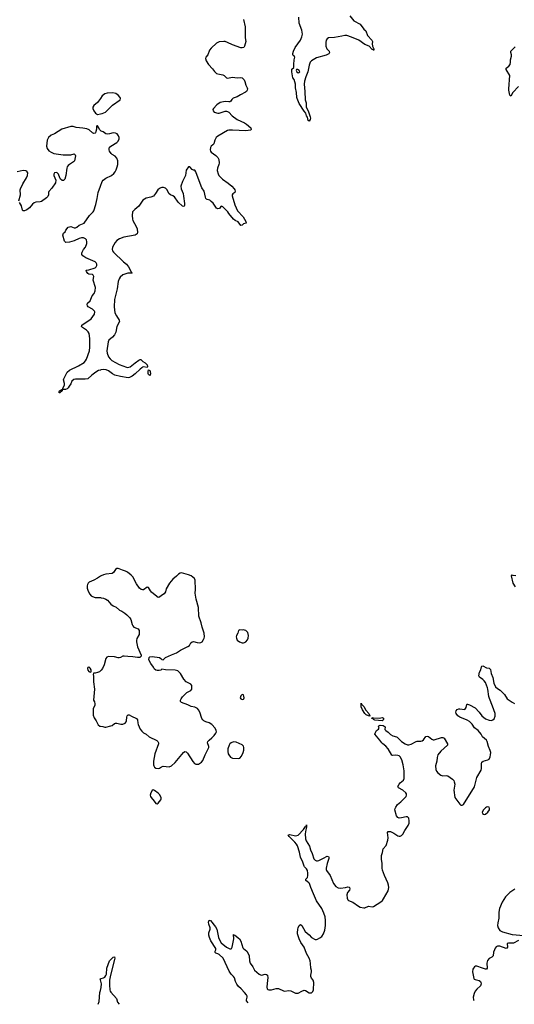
# Model space of a CAD drawing. Header units: inches. Extents: x 1474254 to 1647085, y 640389 to 772279.
# Tile 64 of 85: x 1588671 to 1596806, y 640614 to 656787. Entities that reach past the tile are written whole.
import ezdxf

# ---------------------------------------------------------------- set-up
doc = ezdxf.new("R2010")
doc.units = ezdxf.units.IN
doc.header["$MEASUREMENT"] = 0
for name, color, linetype in [('B5684', 7, 'Continuous'), ('B5685', 7, 'Continuous'), ('B5694', 7, 'Continuous'), ('B5695', 7, 'Continuous')]:
    doc.layers.add(name, color=color, linetype=linetype)

msp = doc.modelspace()

# ---------------------------------------------------------------- linework, layer by layer
at = {"layer": 'B5684', "color": 6}
for points, elevation in [([(1590000, 647645), (1589950, 647611), (1589890, 647580), (1589816, 647550), (1589796, 647530), (1589785, 647510), (1589780, 647490), (1589781, 647450), (1589799, 647399), (1589824, 647350), (1589846, 647326), (1589868, 647310), (1589910, 647298), (1589970, 647298), (1590000, 647294)], 800), ([(1590000, 646091), (1589983, 646077), (1589950, 646062), (1589914, 646054), (1589885, 646055), (1589878, 646030), (1589885, 646005), (1589885, 645910), (1589900, 645790), (1589886, 645610), (1589900, 645580), (1589907, 645550), (1589906, 645530), (1589881, 645470), (1589882, 645362), (1589897, 645317), (1589931, 645270), (1589963, 645203), (1589990, 645185), (1590000, 645183)], 800), ([(1590000, 641014), (1589996, 641030), (1590000, 641032)], 700), ([(1589961, 640614), (1589978, 640662), (1589991, 640810), (1590000, 640842)], 700)]:
    msp.add_lwpolyline(points, dxfattribs=dict(at, elevation=elevation))
at = {"layer": 'B5684', "color": 6, "elevation": 800}
msp.add_lwpolyline([(1589807, 646153), (1589791, 646149), (1589784, 646130), (1589790, 646105), (1589810, 646079), (1589830, 646071), (1589847, 646073), (1589845, 646110), (1589830, 646137), (1589814, 646150)], close=True, dxfattribs=at)
at = {"layer": 'B5685', "color": 6, "elevation": 700}
for points in [[(1590000, 655495), (1589950, 655429), (1589890, 655377), (1589877, 655350), (1589877, 655330), (1589891, 655290), (1589919, 655250), (1589950, 655230), (1590000, 655242)], [(1590000, 654969), (1589985, 654985), (1589975, 655010), (1589950, 655046), (1589938, 655042), (1589933, 655027), (1589932, 654990), (1589925, 654950), (1589918, 654930), (1589910, 654922), (1589890, 654918), (1589870, 654928), (1589816, 654976), (1589774, 654994), (1589710, 655008), (1589598, 655018), (1589550, 655034), (1589515, 655035), (1589366, 654990), (1589245, 654915), (1589190, 654890), (1589147, 654850), (1589132, 654830), (1589126, 654810), (1589115, 654710), (1589122, 654670), (1589150, 654634), (1589187, 654610), (1589232, 654592), (1589385, 654565), (1589513, 654567), (1589570, 654585), (1589585, 654570), (1589590, 654550), (1589572, 654470), (1589559, 654450), (1589491, 654409), (1589467, 654390), (1589452, 654370), (1589445, 654350), (1589431, 654229), (1589413, 654167), (1589405, 654155), (1589390, 654146), (1589370, 654147), (1589345, 654165), (1589331, 654191), (1589311, 654250), (1589290, 654273), (1589270, 654278), (1589243, 654270), (1589231, 654250), (1589231, 654230), (1589268, 654150), (1589262, 654110), (1589201, 654019), (1589153, 653967), (1589147, 653950), (1589145, 653910), (1589135, 653885), (1589110, 653860), (1589030, 653802), (1589010, 653797), (1588935, 653790), (1588910, 653781), (1588882, 653758), (1588830, 653696), (1588790, 653666), (1588750, 653650), (1588730, 653648), (1588718, 653658), (1588702, 653730), (1588666, 653786)], [(1588659, 653810), (1588684, 653910), (1588681, 653990), (1588685, 654010), (1588724, 654090), (1588786, 654190), (1588802, 654230), (1588806, 654270), (1588797, 654290), (1588790, 654296), (1588770, 654304), (1588730, 654308), (1588630, 654290)], [(1590000, 651032), (1589970, 651023), (1589923, 650997), (1589857, 650950), (1589790, 650888), (1589750, 650880), (1589590, 650882), (1589563, 650877), (1589530, 650850), (1589510, 650806), (1589483, 650770), (1589470, 650742), (1589450, 650722), (1589426, 650714), (1589394, 650714), (1589380, 650720), (1589379, 650730), (1589407, 650790), (1589407, 650810), (1589392, 650870), (1589397, 650890), (1589450, 650996), (1589490, 651032), (1589641, 651099), (1589730, 651155), (1589756, 651184), (1589770, 651210), (1589817, 651350), (1589826, 651410), (1589826, 651550), (1589815, 651630), (1589799, 651659), (1589770, 651690), (1589705, 651730), (1589690, 651750), (1589694, 651770), (1589847, 651873), (1589876, 651910), (1589899, 651950), (1589907, 651990), (1589900, 652000), (1589870, 652032), (1589798, 652070), (1589787, 652087), (1589783, 652110), (1589788, 652132), (1589830, 652170), (1589866, 652250), (1589897, 652290), (1589910, 652331), (1589919, 652390), (1589882, 652510), (1589891, 652570), (1589881, 652590), (1589870, 652600), (1589810, 652607), (1589790, 652618), (1589768, 652650), (1589764, 652670), (1589770, 652675), (1589810, 652677), (1589910, 652712), (1589931, 652730), (1589939, 652750), (1589940, 652770), (1589930, 652795), (1589910, 652812), (1589758, 652878), (1589709, 652909), (1589693, 652930), (1589691, 652950), (1589699, 652970), (1589722, 653010), (1589753, 653050), (1589774, 653110), (1589776, 653136), (1589770, 653169), (1589751, 653190), (1589722, 653202), (1589690, 653202), (1589650, 653191), (1589570, 653155), (1589490, 653133), (1589430, 653127), (1589407, 653150), (1589379, 653250), (1589390, 653278), (1589417, 653303), (1589432, 653330), (1589470, 653377), (1589490, 653387), (1589510, 653388), (1589567, 653367), (1589590, 653368), (1589610, 653378), (1589650, 653414), (1589730, 653444), (1589822, 653570), (1589880, 653630), (1589892, 653650), (1589925, 653750), (1589947, 653850), (1589962, 653950), (1590000, 654055)]]:
    msp.add_lwpolyline(points, dxfattribs=at)
msp.add_lwpolyline([(1589330, 650659), (1589320, 650660), (1589315, 650670), (1589326, 650690), (1589378, 650718), (1589372, 650690)], close=True, dxfattribs=at)
at = {"layer": 'B5694', "color": 6}
for points, elevation in [([(1590000, 645183), (1590039, 645179), (1590070, 645165), (1590090, 645166), (1590170, 645187), (1590190, 645196), (1590230, 645227), (1590247, 645233), (1590270, 645233), (1590335, 645215), (1590370, 645218), (1590405, 645230), (1590425, 645255), (1590430, 645270), (1590431, 645330), (1590438, 645350), (1590453, 645367), (1590470, 645370), (1590510, 645346), (1590593, 645310), (1590608, 645288), (1590612, 645232), (1590619, 645210), (1590653, 645133), (1590678, 645098), (1590710, 645073), (1590750, 645050), (1590799, 645010), (1590925, 644945), (1590943, 644930), (1590954, 644910), (1590953, 644890), (1590894, 644730), (1590871, 644609), (1590871, 644550), (1590875, 644530), (1590887, 644510), (1590910, 644491), (1590950, 644487), (1590970, 644491), (1591005, 644515), (1591030, 644524), (1591130, 644516), (1591170, 644533), (1591230, 644584), (1591363, 644750), (1591390, 644768), (1591410, 644761), (1591430, 644740), (1591520, 644600), (1591548, 644570), (1591570, 644560), (1591590, 644558), (1591610, 644559), (1591631, 644569), (1591660, 644590), (1591682, 644618), (1591719, 644710), (1591780, 644830), (1591783, 644850), (1591761, 644910), (1591766, 644930), (1591785, 644955), (1591830, 644989), (1591868, 645030), (1591898, 645070), (1591906, 645090), (1591905, 645110), (1591886, 645150), (1591830, 645210), (1591790, 645238), (1591730, 645255), (1591699, 645270), (1591684, 645284), (1591669, 645310), (1591634, 645410), (1591613, 645450), (1591593, 645473), (1591550, 645494), (1591490, 645508), (1591435, 645535), (1591333, 645573), (1591317, 645590), (1591317, 645610), (1591326, 645630), (1591350, 645662), (1591422, 645738), (1591484, 645770), (1591501, 645790), (1591502, 645850), (1591484, 645870), (1591410, 645910), (1591370, 645955), (1591314, 646050), (1591270, 646091), (1591230, 646100), (1591070, 646107), (1591010, 646117), (1590990, 646104), (1590964, 646096), (1590930, 646095), (1590910, 646101), (1590890, 646121), (1590874, 646150), (1590826, 646210), (1590798, 646270), (1590803, 646310), (1590810, 646319), (1590850, 646325), (1590970, 646309), (1590994, 646294), (1591010, 646275), (1591030, 646270), (1591072, 646308), (1591170, 646356), (1591251, 646389), (1591315, 646430), (1591437, 646490), (1591462, 646510), (1591488, 646550), (1591510, 646569), (1591530, 646573), (1591590, 646556), (1591630, 646552), (1591650, 646557), (1591670, 646570), (1591695, 646605), (1591707, 646630), (1591710, 646650), (1591706, 646710), (1591673, 646810), (1591658, 646878), (1591618, 646990), (1591614, 647130), (1591576, 647270), (1591558, 647370), (1591562, 647430), (1591559, 647579), (1591546, 647606), (1591491, 647651), (1591449, 647670), (1591370, 647693), (1591330, 647699), (1591310, 647696), (1591282, 647678), (1591250, 647644), (1591190, 647598), (1591133, 647530), (1591081, 647439), (1591068, 647390), (1591050, 647358), (1591004, 647330), (1590970, 647301), (1590950, 647298), (1590870, 647355), (1590841, 647381), (1590823, 647403), (1590790, 647458), (1590770, 647467), (1590710, 647422), (1590690, 647420), (1590667, 647427), (1590641, 647450), (1590590, 647522), (1590530, 647633), (1590505, 647665), (1590445, 647710), (1590410, 647730), (1590363, 647743), (1590310, 647768), (1590290, 647773), (1590270, 647770), (1590245, 647755), (1590214, 647706), (1590191, 647690), (1590090, 647679), (1590050, 647669), (1590009, 647651), (1590000, 647645)], 800), ([(1596827, 647470), (1596788, 647530), (1596760, 647650), (1596770, 647670), (1596783, 647663), (1596830, 647655)], 700), ([(1590000, 647294), (1590012, 647292), (1590050, 647285), (1590089, 647269), (1590113, 647250), (1590170, 647185), (1590210, 647158), (1590257, 647137), (1590315, 647090), (1590352, 647072), (1590400, 647040), (1590433, 647013), (1590482, 646962), (1590497, 646937), (1590522, 646850), (1590533, 646830), (1590551, 646810), (1590619, 646779), (1590635, 646755), (1590639, 646730), (1590635, 646690), (1590600, 646620), (1590592, 646590), (1590591, 646570), (1590610, 646488), (1590671, 646350), (1590668, 646332), (1590648, 646312), (1590610, 646310), (1590530, 646323), (1590450, 646326), (1590390, 646334), (1590370, 646331), (1590330, 646311), (1590310, 646306), (1590290, 646307), (1590230, 646323), (1590130, 646329), (1590105, 646315), (1590090, 646294), (1590060, 646190), (1590032, 646130), (1590010, 646100), (1590000, 646091)], 800), ([(1592430, 640638), (1592399, 640670), (1592399, 640690), (1592412, 640730), (1592410, 640750), (1592400, 640770), (1592370, 640810), (1592313, 640870), (1592268, 640908), (1592243, 640943), (1592220, 640990), (1592202, 641050), (1592190, 641070), (1592151, 641111), (1592119, 641159), (1592082, 641230), (1592020, 641370), (1591950, 641433), (1591930, 641445), (1591895, 641455), (1591885, 641465), (1591885, 641485), (1591897, 641510), (1591898, 641530), (1591816, 641656), (1591794, 641710), (1591784, 641750), (1591783, 641790), (1591804, 641850), (1591804, 641870), (1591780, 641930), (1591776, 641964), (1591780, 641980), (1591790, 641994), (1591810, 641988), (1591890, 641887), (1591911, 641850), (1591939, 641710), (1591962, 641662), (1591986, 641626), (1592074, 641550), (1592130, 641526), (1592150, 641523), (1592157, 641530), (1592166, 641554), (1592192, 641690), (1592190, 641761), (1592195, 641755), (1592210, 641752), (1592286, 641690), (1592307, 641650), (1592343, 641543), (1592351, 641530), (1592405, 641485), (1592437, 641437), (1592445, 641410), (1592450, 641330), (1592460, 641290), (1592507, 641227), (1592535, 641175), (1592610, 641110), (1592630, 641098), (1592650, 641094), (1592710, 641109), (1592730, 641104), (1592745, 641090), (1592750, 641050), (1592748, 641008), (1592734, 640894), (1592741, 640870), (1592750, 640859), (1592770, 640850), (1592810, 640850), (1592890, 640874), (1592930, 640875), (1593010, 640835), (1593030, 640832), (1593090, 640838), (1593130, 640835), (1593210, 640799), (1593230, 640795), (1593250, 640796), (1593310, 640830), (1593350, 640844), (1593370, 640841), (1593430, 640805), (1593470, 640805), (1593490, 640822), (1593504, 640850), (1593509, 640970), (1593496, 641010), (1593470, 641042), (1593458, 641070), (1593457, 641090), (1593470, 641150), (1593470, 641170), (1593461, 641210), (1593455, 641285), (1593447, 641330), (1593431, 641370), (1593386, 641450), (1593350, 641550), (1593296, 641630), (1593267, 641690), (1593241, 641770), (1593238, 641790), (1593245, 641850), (1593250, 641871), (1593270, 641910), (1593290, 641923), (1593310, 641907), (1593368, 641808), (1593430, 641753), (1593469, 641710), (1593530, 641681), (1593550, 641677), (1593570, 641682), (1593610, 641705), (1593641, 641730), (1593666, 641774), (1593690, 641830), (1593699, 641910), (1593699, 641990), (1593693, 642050), (1593676, 642110), (1593640, 642190), (1593553, 642313), (1593505, 642430), (1593457, 642530), (1593438, 642598), (1593429, 642610), (1593397, 642630), (1593378, 642650), (1593380, 642670), (1593402, 642698), (1593412, 642728), (1593410, 642770), (1593403, 642810), (1593390, 642837), (1593356, 642870), (1593350, 642884), (1593330, 642950), (1593292, 643030), (1593272, 643112), (1593238, 643218), (1593225, 643245), (1593199, 643279), (1593101, 643370), (1593087, 643393), (1593100, 643400), (1593116, 643404), (1593210, 643382), (1593250, 643394), (1593337, 643483), (1593363, 643517), (1593370, 643534), (1593385, 643535), (1593390, 643562), (1593390, 643522), (1593379, 643481), (1593368, 643412), (1593371, 643330), (1593381, 643301), (1593436, 643210), (1593453, 643150), (1593480, 643090), (1593510, 643003), (1593530, 642980), (1593550, 642971), (1593570, 642971), (1593590, 642976), (1593668, 643012), (1593730, 643045), (1593750, 643041), (1593754, 643030), (1593753, 643010), (1593726, 642926), (1593712, 642850), (1593712, 642830), (1593718, 642810), (1593776, 642730), (1593830, 642600), (1593871, 642551), (1593909, 642529), (1593950, 642520), (1594030, 642530), (1594070, 642541), (1594090, 642540), (1594095, 642535), (1594101, 642510), (1594096, 642490), (1594064, 642450), (1594052, 642410), (1594058, 642358), (1594070, 642331), (1594081, 642321), (1594150, 642293), (1594245, 642225), (1594270, 642212), (1594330, 642198), (1594350, 642200), (1594410, 642226), (1594470, 642213), (1594490, 642218), (1594610, 642296), (1594639, 642321), (1594656, 642344), (1594730, 642478), (1594742, 642530), (1594738, 642570), (1594727, 642610), (1594701, 642670), (1594669, 642730), (1594637, 642817), (1594631, 642850), (1594633, 642930), (1594621, 642990), (1594619, 643030), (1594621, 643059), (1594637, 643110), (1594648, 643170), (1594697, 643223), (1594727, 643310), (1594731, 643351), (1594722, 643438), (1594730, 643453), (1594770, 643452), (1594824, 643424), (1594890, 643380), (1594910, 643375), (1594930, 643376), (1594950, 643386), (1594971, 643409), (1595005, 643470), (1595060, 643550), (1595074, 643590), (1595078, 643630), (1595071, 643670), (1595050, 643693), (1595030, 643694), (1594950, 643676), (1594910, 643674), (1594890, 643680), (1594867, 643710), (1594843, 643810), (1594845, 643830), (1594855, 643850), (1594885, 643895), (1594940, 643940), (1594991, 643990), (1595026, 644030), (1595035, 644050), (1595035, 644070), (1595024, 644090), (1594973, 644133), (1594901, 644170), (1594892, 644190), (1594913, 644230), (1594930, 644251), (1594983, 644297), (1594996, 644324), (1594992, 644448), (1594979, 644550), (1594958, 644630), (1594930, 644678), (1594910, 644693), (1594890, 644701), (1594856, 644704), (1594810, 644700), (1594790, 644708), (1594729, 644810), (1594692, 644852), (1594643, 644890), (1594627, 644907), (1594594, 644954), (1594514, 645050), (1594518, 645070), (1594542, 645110), (1594570, 645133), (1594582, 645150), (1594574, 645170), (1594580, 645190), (1594602, 645198), (1594651, 645191), (1594680, 645170), (1594676, 645130), (1594692, 645110), (1594730, 645082), (1594767, 645047), (1594810, 645023), (1594870, 645009), (1594882, 645002), (1594949, 644930), (1595010, 644893), (1595050, 644878), (1595070, 644875), (1595110, 644885), (1595190, 644932), (1595210, 644937), (1595270, 644934), (1595290, 644944), (1595310, 644960), (1595350, 645011), (1595370, 645019), (1595392, 645012), (1595450, 644968), (1595470, 644959), (1595490, 644960), (1595610, 644998), (1595630, 644999), (1595650, 644988), (1595708, 644890), (1595706, 644870), (1595599, 644770), (1595549, 644710), (1595535, 644670), (1595529, 644610), (1595511, 644531), (1595517, 644470), (1595526, 644446), (1595550, 644414), (1595598, 644378), (1595630, 644366), (1595690, 644372), (1595710, 644366), (1595790, 644310), (1595809, 644290), (1595819, 644270), (1595827, 644230), (1595812, 644130), (1595828, 644010), (1595910, 643902), (1595926, 643886), (1595950, 643886), (1595970, 643898), (1596152, 644188), (1596190, 644337), (1596261, 644459), (1596267, 644490), (1596267, 644570), (1596271, 644589), (1596291, 644609), (1596370, 644628), (1596390, 644641), (1596410, 644678), (1596417, 644710), (1596418, 644750), (1596410, 644781), (1596380, 644850), (1596359, 644930), (1596347, 644950), (1596284, 645010), (1596260, 645050), (1596210, 645110), (1596150, 645157), (1596114, 645214), (1596070, 645257), (1596030, 645282), (1595909, 645329), (1595878, 645350), (1595848, 645390), (1595846, 645410), (1595850, 645432), (1595866, 645454), (1595895, 645465), (1595912, 645468), (1595990, 645459), (1596012, 645490), (1596023, 645537), (1596030, 645546), (1596035, 645545), (1596070, 645534), (1596164, 645484), (1596230, 645410), (1596274, 645350), (1596330, 645304), (1596390, 645282), (1596430, 645275), (1596455, 645285), (1596475, 645305), (1596490, 645345), (1596489, 645390), (1596449, 645510), (1596397, 645637), (1596389, 645670), (1596373, 645790), (1596366, 645810), (1596330, 645899), (1596310, 645930), (1596290, 645950), (1596233, 645990), (1596220, 646010), (1596234, 646070), (1596253, 646110), (1596264, 646156), (1596272, 646168), (1596290, 646171), (1596350, 646142), (1596390, 646134), (1596405, 646125), (1596412, 646112), (1596424, 646050), (1596450, 645984), (1596471, 645890), (1596499, 645830), (1596530, 645799), (1596575, 645775), (1596642, 645702), (1596690, 645630), (1596770, 645575), (1596810, 645555)], 700), ([(1596816, 642504), (1596730, 642450), (1596662, 642378), (1596606, 642294), (1596564, 642190), (1596552, 642130), (1596550, 642030), (1596533, 641950), (1596532, 641910), (1596541, 641870), (1596570, 641825), (1596610, 641803), (1596770, 641761), (1596965, 641745)], 700), ([(1596877, 641663), (1596790, 641620), (1596710, 641617), (1596690, 641610), (1596694, 641550), (1596683, 641537), (1596670, 641531), (1596570, 641568), (1596531, 641569), (1596510, 641559), (1596490, 641538), (1596478, 641510), (1596465, 641470), (1596458, 641410), (1596434, 641390), (1596392, 641368), (1596364, 641336), (1596353, 641290), (1596357, 641210), (1596350, 641190), (1596330, 641190), (1596283, 641210), (1596190, 641240), (1596170, 641241), (1596150, 641231), (1596132, 641210), (1596122, 641190), (1596117, 641150), (1596139, 641039), (1596148, 641028), (1596161, 641021), (1596230, 641005), (1596249, 640990), (1596258, 640970), (1596259, 640950), (1596250, 640920), (1596190, 640864), (1596160, 640830), (1596143, 640790), (1596130, 640730), (1596133, 640690), (1596141, 640675)], 700), ([(1590000, 641032), (1590010, 641038), (1590050, 641049), (1590070, 641061), (1590090, 641086), (1590099, 641110), (1590107, 641210), (1590148, 641330), (1590210, 641390), (1590230, 641396), (1590236, 641370), (1590233, 641350), (1590165, 641095), (1590150, 641010), (1590146, 640930), (1590153, 640853), (1590160, 640830), (1590172, 640812), (1590266, 640710), (1590280, 640650), (1590305, 640617)], 700), ([(1590000, 640842), (1590014, 640890), (1590016, 640950), (1590000, 641014)], 700)]:
    msp.add_lwpolyline(points, dxfattribs=dict(at, elevation=elevation))
for points, elevation in [([(1592350, 646765), (1592330, 646759), (1592290, 646764), (1592270, 646754), (1592257, 646710), (1592235, 646670), (1592232, 646650), (1592235, 646630), (1592250, 646598), (1592285, 646570), (1592330, 646552), (1592350, 646550), (1592370, 646555), (1592390, 646568), (1592418, 646602), (1592430, 646630), (1592434, 646674), (1592421, 646721), (1592390, 646754), (1592370, 646761)], 800), ([(1592330, 645701), (1592310, 645681), (1592295, 645650), (1592310, 645629), (1592330, 645622), (1592350, 645624), (1592359, 645630), (1592361, 645650), (1592356, 645676), (1592350, 645695)], 800), ([(1594430, 645347), (1594410, 645350), (1594370, 645368), (1594345, 645390), (1594310, 645453), (1594290, 645501), (1594285, 645535), (1594290, 645559), (1594300, 645540), (1594330, 645507), (1594364, 645444), (1594415, 645390), (1594432, 645350)], 700), ([(1594630, 645272), (1594510, 645283), (1594492, 645290), (1594483, 645303), (1594465, 645310), (1594464, 645316), (1594470, 645323), (1594490, 645317), (1594590, 645312), (1594630, 645323), (1594652, 645312), (1594655, 645290), (1594650, 645279)], 700), ([(1592190, 644926), (1592150, 644911), (1592130, 644894), (1592115, 644870), (1592093, 644810), (1592092, 644768), (1592100, 644730), (1592109, 644710), (1592136, 644676), (1592170, 644657), (1592269, 644651), (1592290, 644658), (1592319, 644690), (1592347, 644750), (1592358, 644790), (1592356, 644830), (1592350, 644852), (1592330, 644874), (1592230, 644921)], 800), ([(1590865, 644135), (1590850, 644126), (1590830, 644086), (1590818, 644050), (1590821, 644030), (1590831, 644010), (1590885, 643950), (1590910, 643911), (1590930, 643906), (1590950, 643919), (1590993, 643970), (1590999, 643990), (1590997, 644010), (1590970, 644062), (1590950, 644084), (1590890, 644128)], 800), ([(1596370, 643859), (1596350, 643854), (1596330, 643842), (1596301, 643810), (1596278, 643770), (1596282, 643750), (1596297, 643737), (1596310, 643731), (1596330, 643736), (1596369, 643770), (1596396, 643810), (1596399, 643830), (1596390, 643854)], 700)]:
    msp.add_lwpolyline(points, close=True, dxfattribs=dict(at, elevation=elevation))
at = {"layer": 'B5695', "color": 6, "elevation": 700}
for points in [[(1594099, 656850), (1594167, 656770), (1594271, 656711), (1594330, 656632), (1594363, 656603), (1594394, 656530), (1594465, 656450), (1594472, 656430), (1594470, 656390), (1594475, 656355), (1594493, 656307), (1594494, 656286), (1594490, 656284), (1594478, 656298), (1594470, 656299), (1594421, 656350), (1594350, 656380), (1594251, 656450), (1594130, 656501), (1594050, 656528), (1594021, 656530), (1593970, 656516), (1593850, 656494), (1593752, 656488), (1593727, 656473), (1593714, 656450), (1593707, 656413), (1593708, 656350), (1593725, 656310), (1593759, 656270), (1593766, 656250), (1593761, 656239), (1593753, 656227), (1593714, 656206), (1593550, 656161), (1593469, 656111), (1593450, 656092), (1593430, 656039), (1593411, 655930), (1593375, 655850), (1593355, 655775), (1593349, 655730), (1593363, 655610), (1593369, 655471), (1593382, 655422), (1593383, 655350), (1593415, 655290), (1593450, 655191), (1593453, 655170), (1593450, 655149), (1593430, 655121), (1593413, 655133), (1593404, 655184), (1593390, 655209), (1593377, 655250), (1593350, 655285), (1593270, 655413), (1593234, 655494), (1593229, 655510), (1593226, 655590), (1593210, 655670), (1593207, 655730), (1593184, 655804), (1593166, 655830), (1593145, 655930), (1593148, 655972), (1593178, 656002), (1593178, 656050), (1593185, 656130), (1593196, 656170), (1593190, 656184), (1593170, 656201), (1593166, 656210), (1593164, 656230), (1593172, 656270), (1593203, 656330), (1593288, 656450), (1593310, 656503), (1593322, 656550), (1593314, 656614), (1593266, 656730), (1593262, 656830)], [(1592351, 656790), (1592380, 656670), (1592379, 656490), (1592388, 656430), (1592367, 656350), (1592355, 656330), (1592330, 656323), (1592310, 656326), (1592170, 656374), (1592090, 656415), (1592050, 656429), (1592029, 656431), (1591950, 656425), (1591910, 656404), (1591818, 656322), (1591794, 656286), (1591763, 656210), (1591734, 656170), (1591728, 656148), (1591736, 656110), (1591774, 656050), (1591842, 655982), (1591875, 655935), (1591906, 655906), (1591930, 655897), (1592010, 655884), (1592032, 655870), (1592070, 655834), (1592089, 655829), (1592170, 655843), (1592250, 655833), (1592310, 655837), (1592330, 655830), (1592361, 655801), (1592372, 655772), (1592388, 655710), (1592412, 655670), (1592416, 655650), (1592413, 655630), (1592401, 655610), (1592383, 655597), (1592305, 655555), (1592250, 655518), (1592183, 655497), (1592162, 655478), (1592145, 655450), (1592130, 655439), (1592110, 655436), (1592050, 655445), (1591970, 655429), (1591912, 655390), (1591857, 655330), (1591848, 655310), (1591854, 655290), (1591871, 655270), (1591930, 655252), (1591951, 655251), (1592050, 655283), (1592070, 655285), (1592090, 655280), (1592110, 655268), (1592166, 655210), (1592250, 655150), (1592370, 655092), (1592402, 655070), (1592473, 655010), (1592480, 654990), (1592477, 654983), (1592465, 654970), (1592390, 654961), (1592170, 654972), (1592110, 654972), (1592090, 654967), (1591930, 654876), (1591904, 654850), (1591878, 654810), (1591865, 654750), (1591849, 654731), (1591822, 654710), (1591810, 654690), (1591806, 654650), (1591807, 654630), (1591818, 654610), (1591897, 654557), (1591930, 654522), (1591948, 654490), (1591953, 654430), (1591949, 654410), (1591925, 654350), (1591921, 654310), (1591936, 654256), (1591949, 654230), (1592008, 654168), (1592101, 654101), (1592159, 654050), (1592197, 654010), (1592208, 653990), (1592217, 653970), (1592211, 653950), (1592175, 653925), (1592167, 653910), (1592166, 653894), (1592208, 653748), (1592256, 653650), (1592344, 653550), (1592390, 653470), (1592394, 653446), (1592350, 653434), (1592330, 653410), (1592310, 653407), (1592265, 653465), (1592214, 653490), (1592190, 653510), (1592110, 653603), (1592092, 653632), (1592010, 653711), (1591990, 653724), (1591981, 653719), (1591955, 653685), (1591930, 653679), (1591910, 653690), (1591852, 653772), (1591823, 653803), (1591800, 653820), (1591753, 653833), (1591741, 653841), (1591731, 653851), (1591725, 653870), (1591708, 653970), (1591667, 654027), (1591656, 654050), (1591570, 654289), (1591550, 654314), (1591530, 654317), (1591510, 654329), (1591470, 654369), (1591450, 654369), (1591407, 654313), (1591399, 654230), (1591349, 654130), (1591324, 654050), (1591327, 654010), (1591358, 653930), (1591367, 653890), (1591384, 653770), (1591383, 653737), (1591377, 653723), (1591370, 653717), (1591350, 653722), (1591280, 653790), (1591215, 653875), (1591192, 653892), (1591150, 653910), (1591130, 653925), (1591090, 653997), (1591070, 654018), (1591035, 654030), (1591010, 654032), (1590990, 654028), (1590970, 654017), (1590944, 653990), (1590905, 653930), (1590870, 653888), (1590828, 653872), (1590750, 653856), (1590697, 653823), (1590630, 653724), (1590564, 653670), (1590528, 653630), (1590519, 653570), (1590524, 653510), (1590530, 653487), (1590586, 653390), (1590602, 653350), (1590609, 653291), (1590602, 653270), (1590570, 653250), (1590383, 653217), (1590315, 653185), (1590270, 653158), (1590242, 653130), (1590195, 653050), (1590194, 653010), (1590199, 652990), (1590212, 652970), (1590379, 652810), (1590430, 652770), (1590461, 652730), (1590504, 652644), (1590521, 652630), (1590514, 652626), (1590450, 652621), (1590365, 652595), (1590323, 652557), (1590306, 652530), (1590291, 652489), (1590273, 652367), (1590233, 652190), (1590223, 652070), (1590235, 651970), (1590261, 651921), (1590310, 651850), (1590314, 651830), (1590270, 651749), (1590250, 651656), (1590230, 651612), (1590197, 651570), (1590139, 651521), (1590124, 651496), (1590105, 651350), (1590108, 651308), (1590131, 651250), (1590157, 651217), (1590185, 651190), (1590310, 651126), (1590430, 651077), (1590450, 651073), (1590490, 651084), (1590570, 651152), (1590630, 651192), (1590650, 651203), (1590663, 651203), (1590677, 651197), (1590695, 651170), (1590737, 651150), (1590770, 651117), (1590776, 651090), (1590770, 651075), (1590710, 651085), (1590690, 651081), (1590682, 651070), (1590650, 651048), (1590569, 650970), (1590519, 650930), (1590479, 650910), (1590454, 650906), (1590330, 650926), (1590238, 650950), (1590196, 650970), (1590130, 651022), (1590096, 651036), (1590050, 651040), (1590006, 651034), (1590000, 651032)], [(1596875, 655690), (1596783, 655590), (1596750, 655529), (1596734, 655550), (1596714, 655630), (1596714, 655650), (1596731, 655870), (1596674, 655970), (1596673, 655990), (1596718, 656022), (1596739, 656050), (1596745, 656090), (1596745, 656130), (1596761, 656190), (1596762, 656210), (1596746, 656250), (1596748, 656270), (1596818, 656342)], [(1590000, 655242), (1590030, 655249), (1590085, 655270), (1590197, 655383), (1590325, 655470), (1590332, 655490), (1590325, 655510), (1590293, 655550), (1590250, 655573), (1590204, 655584), (1590110, 655581), (1590070, 655572), (1590030, 655535), (1590000, 655495)], [(1590000, 654055), (1590027, 654130), (1590044, 654150), (1590090, 654184), (1590184, 654230), (1590220, 654260), (1590244, 654290), (1590260, 654320), (1590277, 654370), (1590284, 654410), (1590283, 654470), (1590269, 654510), (1590243, 654543), (1590193, 654573), (1590177, 654590), (1590149, 654630), (1590141, 654650), (1590141, 654670), (1590149, 654691), (1590170, 654710), (1590270, 654768), (1590291, 654790), (1590308, 654830), (1590308, 654850), (1590298, 654878), (1590275, 654910), (1590246, 654926), (1590210, 654928), (1590150, 654912), (1590110, 654907), (1590088, 654910), (1590043, 654943), (1590010, 654958), (1590000, 654969)]]:
    msp.add_lwpolyline(points, dxfattribs=at)
for points in [[(1593239, 655970), (1593223, 655970), (1593220, 655950), (1593230, 655928), (1593250, 655913), (1593270, 655919), (1593278, 655930), (1593270, 655955)], [(1590810, 650945), (1590790, 650957), (1590785, 650970), (1590783, 651010), (1590790, 651036), (1590810, 651027), (1590818, 651010), (1590822, 650970), (1590816, 650950)]]:
    msp.add_lwpolyline(points, close=True, dxfattribs=at)

doc.saveas('drawing.dxf')
